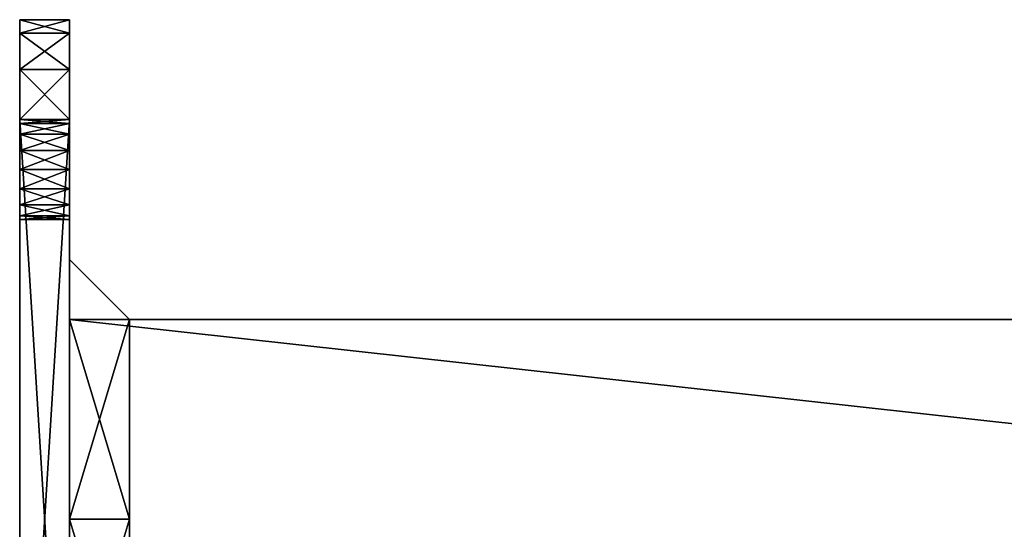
# Model space of a CAD drawing. Extents: x -100 to 297, y -1575 to 75.
# Tile 82 of 256: x -100 to -2, y -1376 to -1325. Entities that reach past the tile are written whole.
import ezdxf

# ---------------------------------------------------------------- set-up
doc = ezdxf.new("R2010")
doc.units = 0
doc.header["$LTSCALE"] = 41.718519
for name, color, linetype in [('1369', 7, 'CONTINUOUS'), ('1370', 7, 'CONTINUOUS'), ('1373', 7, 'CONTINUOUS'), ('1374', 7, 'CONTINUOUS'), ('1381', 7, 'CONTINUOUS'), ('1382', 7, 'CONTINUOUS'), ('1385', 7, 'CONTINUOUS'), ('1386', 7, 'CONTINUOUS'), ('21', 7, 'CONTINUOUS'), ('22', 7, 'CONTINUOUS'), ('23', 7, 'CONTINUOUS'), ('25', 7, 'CONTINUOUS'), ('26', 7, 'CONTINUOUS'), ('29', 7, 'CONTINUOUS'), ('30', 7, 'CONTINUOUS'), ('32', 7, 'CONTINUOUS'), ('33', 7, 'CONTINUOUS'), ('36', 7, 'CONTINUOUS'), ('681', 7, 'CONTINUOUS'), ('682', 7, 'CONTINUOUS'), ('683', 7, 'CONTINUOUS'), ('685', 7, 'CONTINUOUS'), ('686', 7, 'CONTINUOUS'), ('687', 7, 'CONTINUOUS'), ('688', 7, 'CONTINUOUS'), ('691', 7, 'CONTINUOUS'), ('692', 7, 'CONTINUOUS'), ('693', 7, 'CONTINUOUS'), ('694', 7, 'CONTINUOUS'), ('699', 7, 'CONTINUOUS'), ('700', 7, 'CONTINUOUS'), ('701', 7, 'CONTINUOUS'), ('702', 7, 'CONTINUOUS')]:
    doc.layers.add(name, color=color, linetype=linetype)

msp = doc.modelspace()

# ---------------------------------------------------------------- linework, layer by layer
at = {"layer": '1369', "linetype": 'CONTINUOUS'}
for points in [[(266.95, -1395, -77), (266.95, -1355, -77), (-95.05, -1355, -77), (266.95, -1395, -77)], [(-95.05, -1395, -77), (266.95, -1395, -77), (-95.05, -1355, -77), (-95.05, -1395, -77)]]:
    msp.add_3dface(points, dxfattribs=at)
at = {"layer": '1370', "linetype": 'CONTINUOUS'}
for points in [[(-95.05, -1355, -87), (266.95, -1355, -87), (-95.05, -1395, -87), (-95.05, -1355, -87)], [(-95.05, -1395, -87), (266.95, -1355, -87), (266.95, -1395, -87), (-95.05, -1395, -87)]]:
    msp.add_3dface(points, dxfattribs=at)
at = {"layer": '1373', "linetype": 'CONTINUOUS'}
for points in [[(-95.05, -1395, -77), (-95.05, -1355, -77), (-95.05, -1395, -87), (-95.05, -1395, -77)], [(-95.05, -1355, -77), (-95.05, -1355, -87), (-95.05, -1395, -87), (-95.05, -1355, -77)]]:
    msp.add_3dface(points, dxfattribs=at)
at = {"layer": '1374', "linetype": 'CONTINUOUS'}
for points in [[(-95.05, -1355, -77), (266.95, -1355, -77), (-95.05, -1355, -87), (-95.05, -1355, -77)], [(266.95, -1355, -77), (266.95, -1355, -87), (-95.05, -1355, -87), (266.95, -1355, -77)]]:
    msp.add_3dface(points, dxfattribs=at)
at = {"layer": '1381', "linetype": 'CONTINUOUS'}
for points in [[(266.95, -1395, 87), (266.95, -1355, 87), (-95.05, -1355, 87), (266.95, -1395, 87)], [(-95.05, -1395, 87), (266.95, -1395, 87), (-95.05, -1355, 87), (-95.05, -1395, 87)]]:
    msp.add_3dface(points, dxfattribs=at)
at = {"layer": '1382', "linetype": 'CONTINUOUS'}
for points in [[(-95.05, -1355, 77), (266.95, -1355, 77), (-95.05, -1395, 77), (-95.05, -1355, 77)], [(-95.05, -1395, 77), (266.95, -1355, 77), (266.95, -1395, 77), (-95.05, -1395, 77)]]:
    msp.add_3dface(points, dxfattribs=at)
at = {"layer": '1385', "linetype": 'CONTINUOUS'}
for points in [[(-95.05, -1395, 87), (-95.05, -1355, 87), (-95.05, -1395, 77), (-95.05, -1395, 87)], [(-95.05, -1355, 87), (-95.05, -1355, 77), (-95.05, -1395, 77), (-95.05, -1355, 87)]]:
    msp.add_3dface(points, dxfattribs=at)
at = {"layer": '1386', "linetype": 'CONTINUOUS'}
for points in [[(-95.05, -1355, 87), (266.95, -1355, 87), (-95.05, -1355, 77), (-95.05, -1355, 87)], [(266.95, -1355, 87), (266.95, -1355, 77), (-95.05, -1355, 77), (266.95, -1355, 87)]]:
    msp.add_3dface(points, dxfattribs=at)
at = {"layer": '21', "color": 7, "linetype": 'CONTINUOUS'}
for points in [[(-95.05, -1355, -71), (-95.05, -1375, -71), (-89.05, -1355, -77), (-95.05, -1355, -71)], [(-89.05, -1355, -77), (-95.05, -1375, -71), (-89.05, -1375, -77), (-89.05, -1355, -77)], [(-95.05, -1395, -71), (-89.05, -1395, -77), (-89.05, -1375, -77), (-95.05, -1395, -71)], [(-95.05, -1375, -71), (-95.05, -1395, -71), (-89.05, -1375, -77), (-95.05, -1375, -71)]]:
    msp.add_3dface(points, dxfattribs=at)
at = {"layer": '22', "color": 7, "linetype": 'CONTINUOUS'}
for points in [[(-95.05, -1349, -77), (-89.05, -1355, -77), (-89.05, -1355, -82), (-95.05, -1349, -77)], [(-95.05, -1349, -82), (-95.05, -1349, -77), (-89.05, -1355, -82), (-95.05, -1349, -82)], [(-95.05, -1349, -87), (-95.05, -1349, -82), (-89.05, -1355, -87), (-95.05, -1349, -87)], [(-89.05, -1355, -87), (-95.05, -1349, -82), (-89.05, -1355, -82), (-89.05, -1355, -87)]]:
    msp.add_3dface(points, dxfattribs=at)
at = {"layer": '23', "color": 7, "linetype": 'CONTINUOUS'}
for points in [[(-95.05, -1355, -93), (-89.05, -1355, -87), (-89.05, -1375, -87), (-95.05, -1355, -93)], [(-95.05, -1375, -93), (-95.05, -1355, -93), (-89.05, -1375, -87), (-95.05, -1375, -93)], [(-95.05, -1395, -93), (-95.05, -1375, -93), (-89.05, -1395, -87), (-95.05, -1395, -93)], [(-89.05, -1395, -87), (-95.05, -1375, -93), (-89.05, -1375, -87), (-89.05, -1395, -87)]]:
    msp.add_3dface(points, dxfattribs=at)
at = {"layer": '25', "color": 7, "linetype": 'CONTINUOUS'}
msp.add_3dface([(-95.05, -1355, -71), (-89.05, -1355, -77), (-95.05, -1349, -77), (-95.05, -1355, -71)], dxfattribs=at)
at = {"layer": '26', "color": 7, "linetype": 'CONTINUOUS'}
msp.add_3dface([(-95.05, -1349, -87), (-89.05, -1355, -87), (-95.05, -1355, -93), (-95.05, -1349, -87)], dxfattribs=at)
at = {"layer": '29', "color": 7, "linetype": 'CONTINUOUS'}
for points in [[(-95.05, -1349, 87), (-89.05, -1355, 87), (-89.05, -1355, 82), (-95.05, -1349, 87)], [(-95.05, -1349, 82), (-95.05, -1349, 87), (-89.05, -1355, 82), (-95.05, -1349, 82)], [(-95.05, -1349, 77), (-95.05, -1349, 82), (-89.05, -1355, 77), (-95.05, -1349, 77)], [(-89.05, -1355, 77), (-95.05, -1349, 82), (-89.05, -1355, 82), (-89.05, -1355, 77)]]:
    msp.add_3dface(points, dxfattribs=at)
at = {"layer": '30', "color": 7, "linetype": 'CONTINUOUS'}
for points in [[(-95.05, -1355, 71), (-89.05, -1355, 77), (-89.05, -1375, 77), (-95.05, -1355, 71)], [(-95.05, -1375, 71), (-95.05, -1355, 71), (-89.05, -1375, 77), (-95.05, -1375, 71)], [(-95.05, -1395, 71), (-95.05, -1375, 71), (-89.05, -1395, 77), (-95.05, -1395, 71)], [(-89.05, -1395, 77), (-95.05, -1375, 71), (-89.05, -1375, 77), (-89.05, -1395, 77)]]:
    msp.add_3dface(points, dxfattribs=at)
at = {"layer": '32', "color": 7, "linetype": 'CONTINUOUS'}
for points in [[(-95.05, -1375, 93), (-89.05, -1355, 87), (-95.05, -1355, 93), (-95.05, -1375, 93)], [(-89.05, -1355, 87), (-95.05, -1375, 93), (-89.05, -1375, 87), (-89.05, -1355, 87)], [(-95.05, -1395, 93), (-89.05, -1395, 87), (-89.05, -1375, 87), (-95.05, -1395, 93)], [(-95.05, -1375, 93), (-95.05, -1395, 93), (-89.05, -1375, 87), (-95.05, -1375, 93)]]:
    msp.add_3dface(points, dxfattribs=at)
at = {"layer": '33', "color": 7, "linetype": 'CONTINUOUS'}
msp.add_3dface([(-95.05, -1349, 77), (-89.05, -1355, 77), (-95.05, -1355, 71), (-95.05, -1349, 77)], dxfattribs=at)
at = {"layer": '36', "color": 7, "linetype": 'CONTINUOUS'}
msp.add_3dface([(-89.05, -1355, 87), (-95.05, -1349, 87), (-95.05, -1355, 93), (-89.05, -1355, 87)], dxfattribs=at)
at = {"layer": '681', "linetype": 'CONTINUOUS'}
for points in [[(-100.05, -1325, 105), (-100.05, -1423.661, 110), (-100.05, -1326.339, 110), (-100.05, -1325, 105)], [(-100.05, -1423.661, 110), (-100.05, -1325, 105), (-100.05, -1340, 105), (-100.05, -1423.661, 110)], [(-100.05, -1325, -105), (-100.05, -1326.339, -110), (-100.05, -1340, -105), (-100.05, -1325, -105)], [(-100.05, -1325, 105), (-100.05, -1325, -105), (-100.05, -1335, 100), (-100.05, -1325, 105)], [(-100.05, -1335, 100), (-100.05, -1325, -105), (-100.05, -1335, 90), (-100.05, -1335, 100)], [(-100.05, -1335, 90), (-100.05, -1325, -105), (-100.05, -1335.381, 88.087), (-100.05, -1335, 90)], [(-100.05, -1335.381, 88.087), (-100.05, -1325, -105), (-100.05, -1336.464, 86.464), (-100.05, -1335.381, 88.087)], [(-100.05, -1336.464, 86.464), (-100.05, -1325, -105), (-100.05, -1338.087, 85.381), (-100.05, -1336.464, 86.464)], [(-100.05, -1338.087, 85.381), (-100.05, -1325, -105), (-100.05, -1340, 85), (-100.05, -1338.087, 85.381)], [(-100.05, -1340, 85), (-100.05, -1325, -105), (-100.05, -1410, 85), (-100.05, -1340, 85)], [(-100.05, -1410, 85), (-100.05, -1325, -105), (-100.05, -1335.381, -88.087), (-100.05, -1410, 85)], [(-100.05, -1335.381, -88.087), (-100.05, -1325, -105), (-100.05, -1335, -90), (-100.05, -1335.381, -88.087)], [(-100.05, -1335, -90), (-100.05, -1325, -105), (-100.05, -1335, -100), (-100.05, -1335, -90)], [(-100.05, -1335, -100), (-100.05, -1325, -105), (-100.05, -1335.381, -101.913), (-100.05, -1335, -100)], [(-100.05, -1335.381, -101.913), (-100.05, -1325, -105), (-100.05, -1336.464, -103.536), (-100.05, -1335.381, -101.913)], [(-100.05, -1336.464, -103.536), (-100.05, -1325, -105), (-100.05, -1338.087, -104.619), (-100.05, -1336.464, -103.536)], [(-100.05, -1338.087, -104.619), (-100.05, -1325, -105), (-100.05, -1340, -105), (-100.05, -1338.087, -104.619)], [(-100.05, -1340, 105), (-100.05, -1325, 105), (-100.05, -1338.087, 104.619), (-100.05, -1340, 105)], [(-100.05, -1338.087, 104.619), (-100.05, -1325, 105), (-100.05, -1336.464, 103.536), (-100.05, -1338.087, 104.619)], [(-100.05, -1336.464, 103.536), (-100.05, -1325, 105), (-100.05, -1335.381, 101.913), (-100.05, -1336.464, 103.536)], [(-100.05, -1335.381, 101.913), (-100.05, -1325, 105), (-100.05, -1335, 100), (-100.05, -1335.381, 101.913)], [(-100.05, -1423.661, 110), (-100.05, -1420, 113.661), (-100.05, -1326.339, 110), (-100.05, -1423.661, 110)], [(-100.05, -1326.339, 110), (-100.05, -1420, 113.661), (-100.05, -1330, 113.661), (-100.05, -1326.339, 110)], [(-100.05, -1423.661, -110), (-100.05, -1425, -105), (-100.05, -1326.339, -110), (-100.05, -1423.661, -110)], [(-100.05, -1326.339, -110), (-100.05, -1425, -105), (-100.05, -1410, -105), (-100.05, -1326.339, -110)], [(-100.05, -1330, -113.661), (-100.05, -1423.661, -110), (-100.05, -1326.339, -110), (-100.05, -1330, -113.661)], [(-100.05, -1340, -105), (-100.05, -1326.339, -110), (-100.05, -1410, -105), (-100.05, -1340, -105)], [(-100.05, -1415, 115), (-100.05, -1335, 115), (-100.05, -1330, 113.661), (-100.05, -1415, 115)], [(-100.05, -1420, 113.661), (-100.05, -1415, 115), (-100.05, -1330, 113.661), (-100.05, -1420, 113.661)], [(-100.05, -1420, -113.661), (-100.05, -1423.661, -110), (-100.05, -1330, -113.661), (-100.05, -1420, -113.661)], [(-100.05, -1335, -115), (-100.05, -1420, -113.661), (-100.05, -1330, -113.661), (-100.05, -1335, -115)], [(-100.05, -1415, -115), (-100.05, -1420, -113.661), (-100.05, -1335, -115), (-100.05, -1415, -115)], [(-100.05, -1336.464, -86.464), (-100.05, -1410, 85), (-100.05, -1335.381, -88.087), (-100.05, -1336.464, -86.464)], [(-100.05, -1338.087, -85.381), (-100.05, -1410, 85), (-100.05, -1336.464, -86.464), (-100.05, -1338.087, -85.381)], [(-100.05, -1340, -85), (-100.05, -1410, 85), (-100.05, -1338.087, -85.381), (-100.05, -1340, -85)], [(-100.05, -1423.661, 110), (-100.05, -1340, 105), (-100.05, -1410, 105), (-100.05, -1423.661, 110)], [(-100.05, -1425, 105), (-100.05, -1414.619, 88.087), (-100.05, -1340, -85), (-100.05, -1425, 105)], [(-100.05, -1425, 105), (-100.05, -1340, -85), (-100.05, -1410, -85), (-100.05, -1425, 105)], [(-100.05, -1340, 105), (-100.05, -1341.913, 104.619), (-100.05, -1410, 105), (-100.05, -1340, 105)], [(-100.05, -1341.913, 85.381), (-100.05, -1340, 85), (-100.05, -1408.087, 85.381), (-100.05, -1341.913, 85.381)], [(-100.05, -1408.087, 85.381), (-100.05, -1340, 85), (-100.05, -1410, 85), (-100.05, -1408.087, 85.381)], [(-100.05, -1411.913, 85.381), (-100.05, -1410, 85), (-100.05, -1340, -85), (-100.05, -1411.913, 85.381)], [(-100.05, -1413.536, 86.464), (-100.05, -1411.913, 85.381), (-100.05, -1340, -85), (-100.05, -1413.536, 86.464)], [(-100.05, -1414.619, 88.087), (-100.05, -1413.536, 86.464), (-100.05, -1340, -85), (-100.05, -1414.619, 88.087)], [(-100.05, -1340, -85), (-100.05, -1341.913, -85.381), (-100.05, -1410, -85), (-100.05, -1340, -85)], [(-100.05, -1341.913, -104.619), (-100.05, -1340, -105), (-100.05, -1408.087, -104.619), (-100.05, -1341.913, -104.619)], [(-100.05, -1408.087, -104.619), (-100.05, -1340, -105), (-100.05, -1410, -105), (-100.05, -1408.087, -104.619)], [(-100.05, -1341.913, 104.619), (-100.05, -1343.536, 103.536), (-100.05, -1408.087, 104.619), (-100.05, -1341.913, 104.619)], [(-100.05, -1410, 105), (-100.05, -1341.913, 104.619), (-100.05, -1408.087, 104.619), (-100.05, -1410, 105)], [(-100.05, -1343.536, 86.464), (-100.05, -1341.913, 85.381), (-100.05, -1406.464, 86.464), (-100.05, -1343.536, 86.464)], [(-100.05, -1406.464, 86.464), (-100.05, -1341.913, 85.381), (-100.05, -1408.087, 85.381), (-100.05, -1406.464, 86.464)], [(-100.05, -1341.913, -85.381), (-100.05, -1343.536, -86.464), (-100.05, -1408.087, -85.381), (-100.05, -1341.913, -85.381)], [(-100.05, -1410, -85), (-100.05, -1341.913, -85.381), (-100.05, -1408.087, -85.381), (-100.05, -1410, -85)], [(-100.05, -1343.536, -103.536), (-100.05, -1341.913, -104.619), (-100.05, -1406.464, -103.536), (-100.05, -1343.536, -103.536)], [(-100.05, -1406.464, -103.536), (-100.05, -1341.913, -104.619), (-100.05, -1408.087, -104.619), (-100.05, -1406.464, -103.536)], [(-100.05, -1343.536, 103.536), (-100.05, -1344.619, 101.913), (-100.05, -1406.464, 103.536), (-100.05, -1343.536, 103.536)], [(-100.05, -1408.087, 104.619), (-100.05, -1343.536, 103.536), (-100.05, -1406.464, 103.536), (-100.05, -1408.087, 104.619)], [(-100.05, -1344.619, 88.087), (-100.05, -1343.536, 86.464), (-100.05, -1405.381, 88.087), (-100.05, -1344.619, 88.087)], [(-100.05, -1405.381, 88.087), (-100.05, -1343.536, 86.464), (-100.05, -1406.464, 86.464), (-100.05, -1405.381, 88.087)], [(-100.05, -1343.536, -86.464), (-100.05, -1344.619, -88.087), (-100.05, -1406.464, -86.464), (-100.05, -1343.536, -86.464)], [(-100.05, -1408.087, -85.381), (-100.05, -1343.536, -86.464), (-100.05, -1406.464, -86.464), (-100.05, -1408.087, -85.381)], [(-100.05, -1344.619, -101.913), (-100.05, -1343.536, -103.536), (-100.05, -1405.381, -101.913), (-100.05, -1344.619, -101.913)], [(-100.05, -1405.381, -101.913), (-100.05, -1343.536, -103.536), (-100.05, -1406.464, -103.536), (-100.05, -1405.381, -101.913)], [(-100.05, -1344.619, 101.913), (-100.05, -1345, 100), (-100.05, -1405.381, 101.913), (-100.05, -1344.619, 101.913)], [(-100.05, -1406.464, 103.536), (-100.05, -1344.619, 101.913), (-100.05, -1405.381, 101.913), (-100.05, -1406.464, 103.536)], [(-100.05, -1345, 90), (-100.05, -1344.619, 88.087), (-100.05, -1405, 90), (-100.05, -1345, 90)], [(-100.05, -1405, 90), (-100.05, -1344.619, 88.087), (-100.05, -1405.381, 88.087), (-100.05, -1405, 90)], [(-100.05, -1345, -100), (-100.05, -1344.619, -101.913), (-100.05, -1405, -100), (-100.05, -1345, -100)], [(-100.05, -1344.619, -88.087), (-100.05, -1345, -90), (-100.05, -1405.381, -88.087), (-100.05, -1344.619, -88.087)], [(-100.05, -1406.464, -86.464), (-100.05, -1344.619, -88.087), (-100.05, -1405.381, -88.087), (-100.05, -1406.464, -86.464)], [(-100.05, -1405, -100), (-100.05, -1344.619, -101.913), (-100.05, -1405.381, -101.913), (-100.05, -1405, -100)], [(-100.05, -1345, 100), (-100.05, -1345, 90), (-100.05, -1405, 100), (-100.05, -1345, 100)], [(-100.05, -1345, 100), (-100.05, -1405, 100), (-100.05, -1405.381, 101.913), (-100.05, -1345, 100)], [(-100.05, -1405, 100), (-100.05, -1345, 90), (-100.05, -1405, 90), (-100.05, -1405, 100)], [(-100.05, -1345, -90), (-100.05, -1345, -100), (-100.05, -1405, -90), (-100.05, -1345, -90)], [(-100.05, -1345, -100), (-100.05, -1405, -100), (-100.05, -1405, -90), (-100.05, -1345, -100)], [(-100.05, -1405.381, -88.087), (-100.05, -1345, -90), (-100.05, -1405, -90), (-100.05, -1405.381, -88.087)]]:
    msp.add_3dface(points, dxfattribs=at)
at = {"layer": '682', "linetype": 'CONTINUOUS'}
for points in [[(-95.05, -1325, -105), (-95.05, -1325, 105), (-95.05, -1335, -100), (-95.05, -1325, -105)], [(-95.05, -1325, 105), (-95.05, -1326.339, 110), (-95.05, -1340, 105), (-95.05, -1325, 105)], [(-95.05, -1335.381, 88.087), (-95.05, -1325, 105), (-95.05, -1335, 90), (-95.05, -1335.381, 88.087)], [(-95.05, -1325, 105), (-95.05, -1335.381, 88.087), (-95.05, -1410, -85), (-95.05, -1325, 105)], [(-95.05, -1335, 90), (-95.05, -1325, 105), (-95.05, -1335, 100), (-95.05, -1335, 90)], [(-95.05, -1335, 100), (-95.05, -1325, 105), (-95.05, -1335.381, 101.913), (-95.05, -1335, 100)], [(-95.05, -1335.381, 101.913), (-95.05, -1325, 105), (-95.05, -1336.464, 103.536), (-95.05, -1335.381, 101.913)], [(-95.05, -1336.464, 103.536), (-95.05, -1325, 105), (-95.05, -1338.087, 104.619), (-95.05, -1336.464, 103.536)], [(-95.05, -1338.087, 104.619), (-95.05, -1325, 105), (-95.05, -1340, 105), (-95.05, -1338.087, 104.619)], [(-95.05, -1335, -100), (-95.05, -1325, 105), (-95.05, -1335, -90), (-95.05, -1335, -100)], [(-95.05, -1335, -90), (-95.05, -1325, 105), (-95.05, -1335.381, -88.087), (-95.05, -1335, -90)], [(-95.05, -1335.381, -88.087), (-95.05, -1325, 105), (-95.05, -1336.464, -86.464), (-95.05, -1335.381, -88.087)], [(-95.05, -1336.464, -86.464), (-95.05, -1325, 105), (-95.05, -1338.087, -85.381), (-95.05, -1336.464, -86.464)], [(-95.05, -1338.087, -85.381), (-95.05, -1325, 105), (-95.05, -1340, -85), (-95.05, -1338.087, -85.381)], [(-95.05, -1340, -85), (-95.05, -1325, 105), (-95.05, -1410, -85), (-95.05, -1340, -85)], [(-95.05, -1326.339, -110), (-95.05, -1325, -105), (-95.05, -1423.661, -110), (-95.05, -1326.339, -110)], [(-95.05, -1423.661, -110), (-95.05, -1325, -105), (-95.05, -1340, -105), (-95.05, -1423.661, -110)], [(-95.05, -1340, -105), (-95.05, -1325, -105), (-95.05, -1338.087, -104.619), (-95.05, -1340, -105)], [(-95.05, -1338.087, -104.619), (-95.05, -1325, -105), (-95.05, -1336.464, -103.536), (-95.05, -1338.087, -104.619)], [(-95.05, -1336.464, -103.536), (-95.05, -1325, -105), (-95.05, -1335.381, -101.913), (-95.05, -1336.464, -103.536)], [(-95.05, -1335.381, -101.913), (-95.05, -1325, -105), (-95.05, -1335, -100), (-95.05, -1335.381, -101.913)], [(-95.05, -1330, -113.661), (-95.05, -1326.339, -110), (-95.05, -1420, -113.661), (-95.05, -1330, -113.661)], [(-95.05, -1420, -113.661), (-95.05, -1326.339, -110), (-95.05, -1423.661, -110), (-95.05, -1420, -113.661)], [(-95.05, -1423.661, 110), (-95.05, -1425, 105), (-95.05, -1326.339, 110), (-95.05, -1423.661, 110)], [(-95.05, -1326.339, 110), (-95.05, -1425, 105), (-95.05, -1410, 105), (-95.05, -1326.339, 110)], [(-95.05, -1330, 113.661), (-95.05, -1423.661, 110), (-95.05, -1326.339, 110), (-95.05, -1330, 113.661)], [(-95.05, -1340, 105), (-95.05, -1326.339, 110), (-95.05, -1410, 105), (-95.05, -1340, 105)], [(-95.05, -1335, -115), (-95.05, -1330, -113.661), (-95.05, -1415, -115), (-95.05, -1335, -115)], [(-95.05, -1415, -115), (-95.05, -1330, -113.661), (-95.05, -1420, -113.661), (-95.05, -1415, -115)], [(-95.05, -1420, 113.661), (-95.05, -1423.661, 110), (-95.05, -1330, 113.661), (-95.05, -1420, 113.661)], [(-95.05, -1335, 115), (-95.05, -1420, 113.661), (-95.05, -1330, 113.661), (-95.05, -1335, 115)], [(-95.05, -1415, 115), (-95.05, -1420, 113.661), (-95.05, -1335, 115), (-95.05, -1415, 115)], [(-95.05, -1335.381, 88.087), (-95.05, -1336.464, 86.464), (-95.05, -1410, -85), (-95.05, -1335.381, 88.087)], [(-95.05, -1336.464, 86.464), (-95.05, -1338.087, 85.381), (-95.05, -1410, -85), (-95.05, -1336.464, 86.464)], [(-95.05, -1338.087, 85.381), (-95.05, -1340, 85), (-95.05, -1410, -85), (-95.05, -1338.087, 85.381)], [(-95.05, -1423.661, -110), (-95.05, -1340, -105), (-95.05, -1410, -105), (-95.05, -1423.661, -110)], [(-95.05, -1425, -105), (-95.05, -1340, 85), (-95.05, -1410, 85), (-95.05, -1425, -105)], [(-95.05, -1340, 85), (-95.05, -1425, -105), (-95.05, -1414.619, -88.087), (-95.05, -1340, 85)], [(-95.05, -1340, 85), (-95.05, -1341.913, 85.381), (-95.05, -1410, 85), (-95.05, -1340, 85)], [(-95.05, -1410, -85), (-95.05, -1340, 85), (-95.05, -1411.913, -85.381), (-95.05, -1410, -85)], [(-95.05, -1411.913, -85.381), (-95.05, -1340, 85), (-95.05, -1413.536, -86.464), (-95.05, -1411.913, -85.381)], [(-95.05, -1413.536, -86.464), (-95.05, -1340, 85), (-95.05, -1414.619, -88.087), (-95.05, -1413.536, -86.464)], [(-95.05, -1341.913, 104.619), (-95.05, -1340, 105), (-95.05, -1408.087, 104.619), (-95.05, -1341.913, 104.619)], [(-95.05, -1408.087, 104.619), (-95.05, -1340, 105), (-95.05, -1410, 105), (-95.05, -1408.087, 104.619)], [(-95.05, -1340, -105), (-95.05, -1341.913, -104.619), (-95.05, -1410, -105), (-95.05, -1340, -105)], [(-95.05, -1341.913, -85.381), (-95.05, -1340, -85), (-95.05, -1408.087, -85.381), (-95.05, -1341.913, -85.381)], [(-95.05, -1408.087, -85.381), (-95.05, -1340, -85), (-95.05, -1410, -85), (-95.05, -1408.087, -85.381)], [(-95.05, -1341.913, 85.381), (-95.05, -1343.536, 86.464), (-95.05, -1408.087, 85.381), (-95.05, -1341.913, 85.381)], [(-95.05, -1410, 85), (-95.05, -1341.913, 85.381), (-95.05, -1408.087, 85.381), (-95.05, -1410, 85)], [(-95.05, -1343.536, 103.536), (-95.05, -1341.913, 104.619), (-95.05, -1406.464, 103.536), (-95.05, -1343.536, 103.536)], [(-95.05, -1406.464, 103.536), (-95.05, -1341.913, 104.619), (-95.05, -1408.087, 104.619), (-95.05, -1406.464, 103.536)], [(-95.05, -1341.913, -104.619), (-95.05, -1343.536, -103.536), (-95.05, -1408.087, -104.619), (-95.05, -1341.913, -104.619)], [(-95.05, -1410, -105), (-95.05, -1341.913, -104.619), (-95.05, -1408.087, -104.619), (-95.05, -1410, -105)], [(-95.05, -1343.536, -86.464), (-95.05, -1341.913, -85.381), (-95.05, -1406.464, -86.464), (-95.05, -1343.536, -86.464)], [(-95.05, -1406.464, -86.464), (-95.05, -1341.913, -85.381), (-95.05, -1408.087, -85.381), (-95.05, -1406.464, -86.464)], [(-95.05, -1343.536, 86.464), (-95.05, -1344.619, 88.087), (-95.05, -1406.464, 86.464), (-95.05, -1343.536, 86.464)], [(-95.05, -1408.087, 85.381), (-95.05, -1343.536, 86.464), (-95.05, -1406.464, 86.464), (-95.05, -1408.087, 85.381)], [(-95.05, -1344.619, 101.913), (-95.05, -1343.536, 103.536), (-95.05, -1405.381, 101.913), (-95.05, -1344.619, 101.913)], [(-95.05, -1405.381, 101.913), (-95.05, -1343.536, 103.536), (-95.05, -1406.464, 103.536), (-95.05, -1405.381, 101.913)], [(-95.05, -1343.536, -103.536), (-95.05, -1344.619, -101.913), (-95.05, -1406.464, -103.536), (-95.05, -1343.536, -103.536)], [(-95.05, -1408.087, -104.619), (-95.05, -1343.536, -103.536), (-95.05, -1406.464, -103.536), (-95.05, -1408.087, -104.619)], [(-95.05, -1344.619, -88.087), (-95.05, -1343.536, -86.464), (-95.05, -1405.381, -88.087), (-95.05, -1344.619, -88.087)], [(-95.05, -1405.381, -88.087), (-95.05, -1343.536, -86.464), (-95.05, -1406.464, -86.464), (-95.05, -1405.381, -88.087)], [(-95.05, -1345, 100), (-95.05, -1344.619, 101.913), (-95.05, -1405, 100), (-95.05, -1345, 100)], [(-95.05, -1344.619, 88.087), (-95.05, -1345, 90), (-95.05, -1405.381, 88.087), (-95.05, -1344.619, 88.087)], [(-95.05, -1406.464, 86.464), (-95.05, -1344.619, 88.087), (-95.05, -1405.381, 88.087), (-95.05, -1406.464, 86.464)], [(-95.05, -1405, 100), (-95.05, -1344.619, 101.913), (-95.05, -1405.381, 101.913), (-95.05, -1405, 100)], [(-95.05, -1344.619, -101.913), (-95.05, -1345, -100), (-95.05, -1405.381, -101.913), (-95.05, -1344.619, -101.913)], [(-95.05, -1406.464, -103.536), (-95.05, -1344.619, -101.913), (-95.05, -1405.381, -101.913), (-95.05, -1406.464, -103.536)], [(-95.05, -1345, -90), (-95.05, -1344.619, -88.087), (-95.05, -1405, -90), (-95.05, -1345, -90)], [(-95.05, -1405, -90), (-95.05, -1344.619, -88.087), (-95.05, -1405.381, -88.087), (-95.05, -1405, -90)], [(-95.05, -1345, 90), (-95.05, -1345, 100), (-95.05, -1405, 90), (-95.05, -1345, 90)], [(-95.05, -1345, 100), (-95.05, -1405, 100), (-95.05, -1405, 90), (-95.05, -1345, 100)], [(-95.05, -1405.381, 88.087), (-95.05, -1345, 90), (-95.05, -1405, 90), (-95.05, -1405.381, 88.087)], [(-95.05, -1345, -100), (-95.05, -1345, -90), (-95.05, -1405, -100), (-95.05, -1345, -100)], [(-95.05, -1345, -100), (-95.05, -1405, -100), (-95.05, -1405.381, -101.913), (-95.05, -1345, -100)], [(-95.05, -1405, -100), (-95.05, -1345, -90), (-95.05, -1405, -90), (-95.05, -1405, -100)]]:
    msp.add_3dface(points, dxfattribs=at)
at = {"layer": '683', "linetype": 'CONTINUOUS'}
for points in [[(-100.05, -1335, 115), (-100.05, -1415, 115), (-95.05, -1335, 115), (-100.05, -1335, 115)], [(-100.05, -1415, 115), (-95.05, -1415, 115), (-95.05, -1335, 115), (-100.05, -1415, 115)]]:
    msp.add_3dface(points, dxfattribs=at)
at = {"layer": '685', "linetype": 'CONTINUOUS'}
for points in [[(-100.05, -1415, -115), (-100.05, -1335, -115), (-95.05, -1415, -115), (-100.05, -1415, -115)], [(-100.05, -1335, -115), (-95.05, -1335, -115), (-95.05, -1415, -115), (-100.05, -1335, -115)]]:
    msp.add_3dface(points, dxfattribs=at)
at = {"layer": '686', "linetype": 'CONTINUOUS'}
for points in [[(-100.05, -1325, -105), (-100.05, -1325, 105), (-95.05, -1325, -105), (-100.05, -1325, -105)], [(-100.05, -1325, 105), (-95.05, -1325, 105), (-95.05, -1325, -105), (-100.05, -1325, 105)]]:
    msp.add_3dface(points, dxfattribs=at)
at = {"layer": '687', "linetype": 'CONTINUOUS'}
for points in [[(-100.05, -1325, 105), (-100.05, -1326.339, 110), (-95.05, -1325, 105), (-100.05, -1325, 105)], [(-95.05, -1325, 105), (-100.05, -1326.339, 110), (-95.05, -1326.339, 110), (-95.05, -1325, 105)], [(-100.05, -1326.339, 110), (-100.05, -1330, 113.661), (-95.05, -1326.339, 110), (-100.05, -1326.339, 110)], [(-100.05, -1330, 113.661), (-95.05, -1330, 113.661), (-95.05, -1326.339, 110), (-100.05, -1330, 113.661)], [(-100.05, -1330, 113.661), (-100.05, -1335, 115), (-95.05, -1330, 113.661), (-100.05, -1330, 113.661)], [(-100.05, -1335, 115), (-95.05, -1335, 115), (-95.05, -1330, 113.661), (-100.05, -1335, 115)]]:
    msp.add_3dface(points, dxfattribs=at)
at = {"layer": '688', "linetype": 'CONTINUOUS'}
for points in [[(-100.05, -1326.339, -110), (-100.05, -1325, -105), (-95.05, -1326.339, -110), (-100.05, -1326.339, -110)], [(-100.05, -1325, -105), (-95.05, -1325, -105), (-95.05, -1326.339, -110), (-100.05, -1325, -105)], [(-100.05, -1330, -113.661), (-100.05, -1326.339, -110), (-95.05, -1330, -113.661), (-100.05, -1330, -113.661)], [(-100.05, -1326.339, -110), (-95.05, -1326.339, -110), (-95.05, -1330, -113.661), (-100.05, -1326.339, -110)], [(-100.05, -1335, -115), (-100.05, -1330, -113.661), (-95.05, -1335, -115), (-100.05, -1335, -115)], [(-100.05, -1330, -113.661), (-95.05, -1330, -113.661), (-95.05, -1335, -115), (-100.05, -1330, -113.661)]]:
    msp.add_3dface(points, dxfattribs=at)
at = {"layer": '691', "linetype": 'CONTINUOUS'}
for points in [[(-100.05, -1335.381, 101.913), (-100.05, -1335, 100), (-95.05, -1335.381, 101.913), (-100.05, -1335.381, 101.913)], [(-100.05, -1335, 100), (-95.05, -1335, 100), (-95.05, -1335.381, 101.913), (-100.05, -1335, 100)], [(-100.05, -1336.464, 103.536), (-100.05, -1335.381, 101.913), (-95.05, -1336.464, 103.536), (-100.05, -1336.464, 103.536)], [(-100.05, -1335.381, 101.913), (-95.05, -1335.381, 101.913), (-95.05, -1336.464, 103.536), (-100.05, -1335.381, 101.913)], [(-100.05, -1338.087, 104.619), (-100.05, -1336.464, 103.536), (-95.05, -1338.087, 104.619), (-100.05, -1338.087, 104.619)], [(-100.05, -1336.464, 103.536), (-95.05, -1336.464, 103.536), (-95.05, -1338.087, 104.619), (-100.05, -1336.464, 103.536)], [(-100.05, -1340, 105), (-100.05, -1338.087, 104.619), (-95.05, -1340, 105), (-100.05, -1340, 105)], [(-100.05, -1338.087, 104.619), (-95.05, -1338.087, 104.619), (-95.05, -1340, 105), (-100.05, -1338.087, 104.619)], [(-100.05, -1341.913, 104.619), (-100.05, -1340, 105), (-95.05, -1341.913, 104.619), (-100.05, -1341.913, 104.619)], [(-100.05, -1340, 105), (-95.05, -1340, 105), (-95.05, -1341.913, 104.619), (-100.05, -1340, 105)], [(-100.05, -1343.536, 103.536), (-100.05, -1341.913, 104.619), (-95.05, -1343.536, 103.536), (-100.05, -1343.536, 103.536)], [(-100.05, -1341.913, 104.619), (-95.05, -1341.913, 104.619), (-95.05, -1343.536, 103.536), (-100.05, -1341.913, 104.619)], [(-100.05, -1344.619, 101.913), (-100.05, -1343.536, 103.536), (-95.05, -1344.619, 101.913), (-100.05, -1344.619, 101.913)], [(-100.05, -1343.536, 103.536), (-95.05, -1343.536, 103.536), (-95.05, -1344.619, 101.913), (-100.05, -1343.536, 103.536)], [(-100.05, -1345, 100), (-100.05, -1344.619, 101.913), (-95.05, -1345, 100), (-100.05, -1345, 100)], [(-95.05, -1345, 100), (-100.05, -1344.619, 101.913), (-95.05, -1344.619, 101.913), (-95.05, -1345, 100)]]:
    msp.add_3dface(points, dxfattribs=at)
at = {"layer": '692', "linetype": 'CONTINUOUS'}
for points in [[(-100.05, -1335, 100), (-100.05, -1335, 90), (-95.05, -1335, 100), (-100.05, -1335, 100)], [(-100.05, -1335, 90), (-95.05, -1335, 90), (-95.05, -1335, 100), (-100.05, -1335, 90)]]:
    msp.add_3dface(points, dxfattribs=at)
at = {"layer": '693', "linetype": 'CONTINUOUS'}
for points in [[(-100.05, -1335, 90), (-100.05, -1335.381, 88.087), (-95.05, -1335, 90), (-100.05, -1335, 90)], [(-100.05, -1335.381, 88.087), (-95.05, -1335.381, 88.087), (-95.05, -1335, 90), (-100.05, -1335.381, 88.087)], [(-100.05, -1335.381, 88.087), (-100.05, -1336.464, 86.464), (-95.05, -1335.381, 88.087), (-100.05, -1335.381, 88.087)], [(-100.05, -1336.464, 86.464), (-95.05, -1336.464, 86.464), (-95.05, -1335.381, 88.087), (-100.05, -1336.464, 86.464)], [(-100.05, -1336.464, 86.464), (-100.05, -1338.087, 85.381), (-95.05, -1336.464, 86.464), (-100.05, -1336.464, 86.464)], [(-100.05, -1338.087, 85.381), (-95.05, -1338.087, 85.381), (-95.05, -1336.464, 86.464), (-100.05, -1338.087, 85.381)], [(-100.05, -1338.087, 85.381), (-100.05, -1340, 85), (-95.05, -1338.087, 85.381), (-100.05, -1338.087, 85.381)], [(-100.05, -1340, 85), (-95.05, -1340, 85), (-95.05, -1338.087, 85.381), (-100.05, -1340, 85)], [(-100.05, -1340, 85), (-100.05, -1341.913, 85.381), (-95.05, -1340, 85), (-100.05, -1340, 85)], [(-100.05, -1341.913, 85.381), (-95.05, -1341.913, 85.381), (-95.05, -1340, 85), (-100.05, -1341.913, 85.381)], [(-100.05, -1341.913, 85.381), (-100.05, -1343.536, 86.464), (-95.05, -1341.913, 85.381), (-100.05, -1341.913, 85.381)], [(-100.05, -1343.536, 86.464), (-95.05, -1343.536, 86.464), (-95.05, -1341.913, 85.381), (-100.05, -1343.536, 86.464)], [(-100.05, -1343.536, 86.464), (-100.05, -1344.619, 88.087), (-95.05, -1343.536, 86.464), (-100.05, -1343.536, 86.464)], [(-100.05, -1344.619, 88.087), (-95.05, -1344.619, 88.087), (-95.05, -1343.536, 86.464), (-100.05, -1344.619, 88.087)], [(-100.05, -1344.619, 88.087), (-100.05, -1345, 90), (-95.05, -1344.619, 88.087), (-100.05, -1344.619, 88.087)], [(-100.05, -1345, 90), (-95.05, -1345, 90), (-95.05, -1344.619, 88.087), (-100.05, -1345, 90)]]:
    msp.add_3dface(points, dxfattribs=at)
at = {"layer": '694', "linetype": 'CONTINUOUS'}
for points in [[(-100.05, -1345, 90), (-100.05, -1345, 100), (-95.05, -1345, 90), (-100.05, -1345, 90)], [(-100.05, -1345, 100), (-95.05, -1345, 100), (-95.05, -1345, 90), (-100.05, -1345, 100)]]:
    msp.add_3dface(points, dxfattribs=at)
at = {"layer": '699', "linetype": 'CONTINUOUS'}
for points in [[(-100.05, -1335, -100), (-100.05, -1335.381, -101.913), (-95.05, -1335, -100), (-100.05, -1335, -100)], [(-100.05, -1335.381, -101.913), (-95.05, -1335.381, -101.913), (-95.05, -1335, -100), (-100.05, -1335.381, -101.913)], [(-100.05, -1335.381, -101.913), (-100.05, -1336.464, -103.536), (-95.05, -1335.381, -101.913), (-100.05, -1335.381, -101.913)], [(-100.05, -1336.464, -103.536), (-95.05, -1336.464, -103.536), (-95.05, -1335.381, -101.913), (-100.05, -1336.464, -103.536)], [(-100.05, -1336.464, -103.536), (-100.05, -1338.087, -104.619), (-95.05, -1336.464, -103.536), (-100.05, -1336.464, -103.536)], [(-100.05, -1338.087, -104.619), (-95.05, -1338.087, -104.619), (-95.05, -1336.464, -103.536), (-100.05, -1338.087, -104.619)], [(-100.05, -1338.087, -104.619), (-100.05, -1340, -105), (-95.05, -1338.087, -104.619), (-100.05, -1338.087, -104.619)], [(-100.05, -1340, -105), (-95.05, -1340, -105), (-95.05, -1338.087, -104.619), (-100.05, -1340, -105)], [(-100.05, -1340, -105), (-100.05, -1341.913, -104.619), (-95.05, -1340, -105), (-100.05, -1340, -105)], [(-100.05, -1341.913, -104.619), (-95.05, -1341.913, -104.619), (-95.05, -1340, -105), (-100.05, -1341.913, -104.619)], [(-100.05, -1341.913, -104.619), (-100.05, -1343.536, -103.536), (-95.05, -1341.913, -104.619), (-100.05, -1341.913, -104.619)], [(-100.05, -1343.536, -103.536), (-95.05, -1343.536, -103.536), (-95.05, -1341.913, -104.619), (-100.05, -1343.536, -103.536)], [(-100.05, -1343.536, -103.536), (-100.05, -1344.619, -101.913), (-95.05, -1343.536, -103.536), (-100.05, -1343.536, -103.536)], [(-100.05, -1344.619, -101.913), (-95.05, -1344.619, -101.913), (-95.05, -1343.536, -103.536), (-100.05, -1344.619, -101.913)], [(-100.05, -1344.619, -101.913), (-100.05, -1345, -100), (-95.05, -1344.619, -101.913), (-100.05, -1344.619, -101.913)], [(-100.05, -1345, -100), (-95.05, -1345, -100), (-95.05, -1344.619, -101.913), (-100.05, -1345, -100)]]:
    msp.add_3dface(points, dxfattribs=at)
at = {"layer": '700', "linetype": 'CONTINUOUS'}
for points in [[(-100.05, -1335, -90), (-100.05, -1335, -100), (-95.05, -1335, -90), (-100.05, -1335, -90)], [(-100.05, -1335, -100), (-95.05, -1335, -100), (-95.05, -1335, -90), (-100.05, -1335, -100)]]:
    msp.add_3dface(points, dxfattribs=at)
at = {"layer": '701', "linetype": 'CONTINUOUS'}
for points in [[(-100.05, -1335.381, -88.087), (-100.05, -1335, -90), (-95.05, -1335.381, -88.087), (-100.05, -1335.381, -88.087)], [(-100.05, -1335, -90), (-95.05, -1335, -90), (-95.05, -1335.381, -88.087), (-100.05, -1335, -90)], [(-100.05, -1336.464, -86.464), (-100.05, -1335.381, -88.087), (-95.05, -1336.464, -86.464), (-100.05, -1336.464, -86.464)], [(-100.05, -1335.381, -88.087), (-95.05, -1335.381, -88.087), (-95.05, -1336.464, -86.464), (-100.05, -1335.381, -88.087)], [(-100.05, -1338.087, -85.381), (-100.05, -1336.464, -86.464), (-95.05, -1338.087, -85.381), (-100.05, -1338.087, -85.381)], [(-100.05, -1336.464, -86.464), (-95.05, -1336.464, -86.464), (-95.05, -1338.087, -85.381), (-100.05, -1336.464, -86.464)], [(-100.05, -1340, -85), (-100.05, -1338.087, -85.381), (-95.05, -1340, -85), (-100.05, -1340, -85)], [(-100.05, -1338.087, -85.381), (-95.05, -1338.087, -85.381), (-95.05, -1340, -85), (-100.05, -1338.087, -85.381)], [(-100.05, -1341.913, -85.381), (-100.05, -1340, -85), (-95.05, -1341.913, -85.381), (-100.05, -1341.913, -85.381)], [(-100.05, -1340, -85), (-95.05, -1340, -85), (-95.05, -1341.913, -85.381), (-100.05, -1340, -85)], [(-100.05, -1343.536, -86.464), (-100.05, -1341.913, -85.381), (-95.05, -1343.536, -86.464), (-100.05, -1343.536, -86.464)], [(-100.05, -1341.913, -85.381), (-95.05, -1341.913, -85.381), (-95.05, -1343.536, -86.464), (-100.05, -1341.913, -85.381)], [(-100.05, -1344.619, -88.087), (-100.05, -1343.536, -86.464), (-95.05, -1344.619, -88.087), (-100.05, -1344.619, -88.087)], [(-100.05, -1343.536, -86.464), (-95.05, -1343.536, -86.464), (-95.05, -1344.619, -88.087), (-100.05, -1343.536, -86.464)], [(-100.05, -1345, -90), (-100.05, -1344.619, -88.087), (-95.05, -1345, -90), (-100.05, -1345, -90)], [(-100.05, -1344.619, -88.087), (-95.05, -1344.619, -88.087), (-95.05, -1345, -90), (-100.05, -1344.619, -88.087)]]:
    msp.add_3dface(points, dxfattribs=at)
at = {"layer": '702', "linetype": 'CONTINUOUS'}
for points in [[(-100.05, -1345, -100), (-100.05, -1345, -90), (-95.05, -1345, -100), (-100.05, -1345, -100)], [(-95.05, -1345, -100), (-100.05, -1345, -90), (-95.05, -1345, -90), (-95.05, -1345, -100)]]:
    msp.add_3dface(points, dxfattribs=at)

doc.saveas('drawing.dxf')
